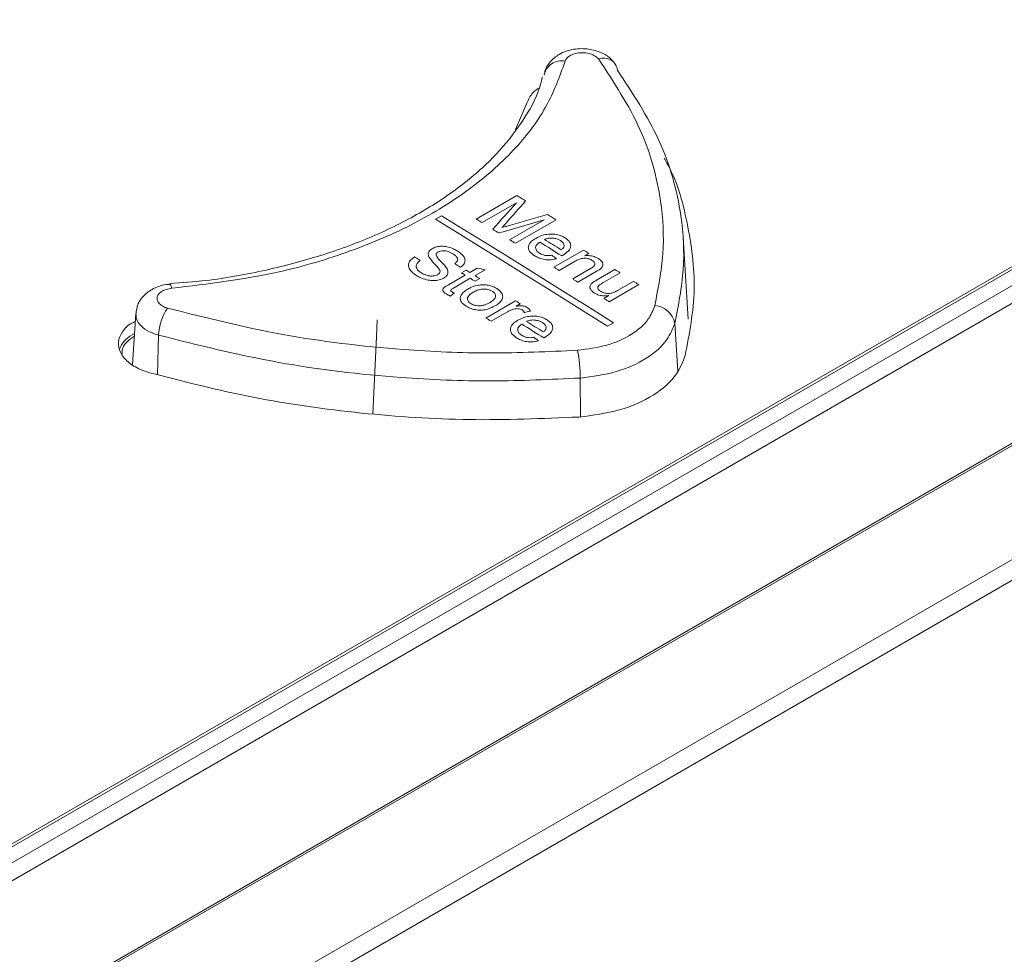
# Model space of a CAD drawing. Header units: millimetres. Extents: x 0 to 2100, y 0 to 1485.
# Tile 108 of 118: x 1598 to 1641, y 1302 to 1344. Entities that reach past the tile are written whole.
import ezdxf

# ---------------------------------------------------------------- set-up
doc = ezdxf.new("R2010")
doc.units = ezdxf.units.MM
doc.header["$LTSCALE"] = 5

msp = doc.modelspace()

# ---------------------------------------------------------------- linework, layer by layer
at = {"color": 7, "linetype": 'Continuous', "lineweight": 15}
for p, q in [((1591.163, 1302.444), (1706.834, 1369.219)), ((1591.387, 1303.425), (1705.188, 1369.121)), ((1705.683, 1369.27), (1591.395, 1303.293)), ((1707.227, 1368.649), (1591.557, 1301.874)), ((1588.313, 1293.748), (1710.009, 1364.001)), ((1710.027, 1363.913), (1588.331, 1293.66)), ((1588.426, 1288.625), (1711.348, 1359.586)), ((1711.783, 1358.913), (1588.861, 1287.952)), ((1620.17, 1339.842), (1619.666, 1338.667)), ((1617.907, 1334.669), (1619.723, 1335.717)), ((1619.7, 1335.398), (1618.163, 1334.511)), ((1616.352, 1334.816), (1616.087, 1334.663)), ((1619.397, 1333.749), (1620.934, 1334.636)), ((1621.469, 1334.639), (1619.653, 1333.591)), ((1627.379, 1330.194), (1627.144, 1333.85)), ((1621.376, 1332.521), (1622.703, 1333.287)), ((1622.936, 1333.142), (1622.751, 1333.035)), ((1622.321, 1332.787), (1621.609, 1332.376)), ((1616.662, 1331.739), (1617.407, 1332.169)), ((1617.244, 1332.269), (1617.454, 1332.39)), ((1617.617, 1332.29), (1617.94, 1332.476)), ((1618.305, 1332.408), (1617.85, 1332.145)), ((1622.214, 1331.998), (1623.007, 1332.456)), ((1623.259, 1332.322), (1622.447, 1331.853)), ((1623.282, 1331.943), (1624.1, 1332.415)), ((1624.333, 1332.27), (1623.611, 1331.853)), ((1604.209, 1331.755), (1604.216, 1331.757)), ((1617.64, 1332.024), (1616.887, 1331.59)), ((1618.059, 1332.015), (1617.85, 1331.894)), ((1625.171, 1331.745), (1623.844, 1330.978)), ((1624.242, 1331.488), (1624.939, 1331.891)), ((1623.611, 1331.124), (1623.828, 1331.25)), ((1618.338, 1330.25), (1619.666, 1331.016)), ((1619.875, 1330.886), (1619.69, 1330.779)), ((1602.695, 1330.449), (1602.548, 1328.168)), ((1619.276, 1330.512), (1618.571, 1330.105)), ((1623.777, 1329.883), (1624.042, 1330.036))]:
    msp.add_line(p, q, dxfattribs=at)
at = {"color": 8, "linetype": 'Continuous', "lineweight": 15}
for p, q in [((1626.775, 1330.011), (1626.909, 1327.879)), ((1603.709, 1329.485), (1603.664, 1327.722)), ((1622.543, 1327.568), (1622.56, 1325.839))]:
    msp.add_line(p, q, dxfattribs=at)
at = {"color": 7, "linetype": 'Continuous', "lineweight": 15, "flags": 128}
for points in [[(1619.723, 1335.717), (1619.771, 1335.687), (1619.819, 1335.658), (1619.868, 1335.628), (1619.916, 1335.598), (1619.964, 1335.569), (1620.012, 1335.539), (1620.06, 1335.509), (1620.108, 1335.48)], [(1624.042, 1330.036), (1623.081, 1330.64), (1622.12, 1331.242), (1621.159, 1331.842), (1620.198, 1332.44), (1619.236, 1333.037), (1618.275, 1333.632), (1617.314, 1334.225), (1616.352, 1334.816)], [(1621.087, 1334.875), (1621.135, 1334.846), (1621.183, 1334.816), (1621.231, 1334.787), (1621.278, 1334.757), (1621.326, 1334.728), (1621.374, 1334.698), (1621.422, 1334.669), (1621.469, 1334.639)], [(1616.087, 1334.663), (1617.049, 1334.072), (1618.01, 1333.479), (1618.971, 1332.884), (1619.933, 1332.287), (1620.894, 1331.689), (1621.855, 1331.089), (1622.816, 1330.487), (1623.777, 1329.883)], [(1618.163, 1334.511), (1618.131, 1334.531), (1618.099, 1334.55), (1618.067, 1334.57), (1618.035, 1334.59), (1618.003, 1334.61), (1617.971, 1334.629), (1617.939, 1334.649), (1617.907, 1334.669)], [(1618.913, 1334.049), (1618.879, 1334.069), (1618.846, 1334.09), (1618.812, 1334.111), (1618.779, 1334.131), (1618.745, 1334.152), (1618.712, 1334.173), (1618.678, 1334.193), (1618.645, 1334.214)], [(1619.653, 1333.591), (1619.621, 1333.61), (1619.589, 1333.63), (1619.557, 1333.65), (1619.525, 1333.67), (1619.493, 1333.69), (1619.461, 1333.709), (1619.429, 1333.729), (1619.397, 1333.749)], [(1621.724, 1333.03), (1621.602, 1333.106), (1621.48, 1333.182), (1621.358, 1333.258), (1621.236, 1333.334), (1621.114, 1333.41), (1620.992, 1333.486), (1620.87, 1333.561), (1620.748, 1333.637)], [(1620.957, 1333.758), (1621.05, 1333.7), (1621.143, 1333.643), (1621.237, 1333.585), (1621.33, 1333.527), (1621.423, 1333.469), (1621.516, 1333.411), (1621.609, 1333.353), (1621.702, 1333.296)], [(1615.149, 1332.979), (1615.181, 1332.959), (1615.213, 1332.94), (1615.245, 1332.92), (1615.277, 1332.9), (1615.309, 1332.881), (1615.341, 1332.861), (1615.373, 1332.841), (1615.405, 1332.821)], [(1622.703, 1333.287), (1622.732, 1333.269), (1622.762, 1333.251), (1622.791, 1333.233), (1622.82, 1333.215), (1622.849, 1333.196), (1622.878, 1333.178), (1622.907, 1333.16), (1622.936, 1333.142)], [(1617.198, 1332.521), (1617.166, 1332.541), (1617.134, 1332.561), (1617.102, 1332.58), (1617.07, 1332.6), (1617.038, 1332.62), (1617.006, 1332.64), (1616.974, 1332.66), (1616.942, 1332.679)], [(1621.609, 1332.376), (1621.58, 1332.394), (1621.551, 1332.412), (1621.522, 1332.43), (1621.493, 1332.448), (1621.464, 1332.467), (1621.434, 1332.485), (1621.405, 1332.503), (1621.376, 1332.521)], [(1617.407, 1332.169), (1617.387, 1332.181), (1617.366, 1332.194), (1617.346, 1332.206), (1617.326, 1332.219), (1617.305, 1332.232), (1617.285, 1332.244), (1617.265, 1332.257), (1617.244, 1332.269)], [(1617.454, 1332.39), (1617.474, 1332.378), (1617.494, 1332.365), (1617.515, 1332.353), (1617.535, 1332.34), (1617.556, 1332.327), (1617.576, 1332.315), (1617.596, 1332.302), (1617.617, 1332.29)], [(1617.85, 1332.145), (1617.876, 1332.129), (1617.902, 1332.113), (1617.928, 1332.097), (1617.954, 1332.08), (1617.981, 1332.064), (1618.007, 1332.048), (1618.033, 1332.032), (1618.059, 1332.015)], [(1624.1, 1332.415), (1624.129, 1332.397), (1624.159, 1332.379), (1624.188, 1332.361), (1624.217, 1332.343), (1624.246, 1332.324), (1624.275, 1332.306), (1624.304, 1332.288), (1624.333, 1332.27)], [(1617.85, 1331.894), (1617.823, 1331.911), (1617.797, 1331.927), (1617.771, 1331.943), (1617.745, 1331.959), (1617.719, 1331.976), (1617.692, 1331.992), (1617.666, 1332.008), (1617.64, 1332.024)], [(1622.447, 1331.853), (1622.418, 1331.871), (1622.389, 1331.889), (1622.36, 1331.908), (1622.331, 1331.926), (1622.302, 1331.944), (1622.273, 1331.962), (1622.244, 1331.98), (1622.214, 1331.998)], [(1624.939, 1331.891), (1624.968, 1331.872), (1624.997, 1331.854), (1625.026, 1331.836), (1625.055, 1331.818), (1625.084, 1331.799), (1625.113, 1331.781), (1625.142, 1331.763), (1625.171, 1331.745)], [(1619.666, 1331.016), (1619.692, 1331), (1619.718, 1330.984), (1619.744, 1330.967), (1619.77, 1330.951), (1619.797, 1330.935), (1619.823, 1330.918), (1619.849, 1330.902), (1619.875, 1330.886)], [(1623.844, 1330.978), (1623.815, 1330.997), (1623.786, 1331.015), (1623.757, 1331.033), (1623.728, 1331.051), (1623.699, 1331.07), (1623.67, 1331.088), (1623.641, 1331.106), (1623.611, 1331.124)], [(1613.483, 1330.172), (1613.448, 1329.41), (1613.288, 1325.975)], [(1618.571, 1330.105), (1618.542, 1330.123), (1618.513, 1330.141), (1618.484, 1330.16), (1618.455, 1330.178), (1618.426, 1330.196), (1618.397, 1330.214), (1618.368, 1330.232), (1618.338, 1330.25)], [(1620.922, 1329.363), (1620.8, 1329.439), (1620.678, 1329.516), (1620.556, 1329.592), (1620.433, 1329.669), (1620.311, 1329.745), (1620.189, 1329.822), (1620.067, 1329.898), (1619.945, 1329.975)], [(1620.155, 1330.096), (1620.248, 1330.037), (1620.341, 1329.979), (1620.434, 1329.921), (1620.527, 1329.862), (1620.62, 1329.804), (1620.713, 1329.746), (1620.806, 1329.687), (1620.9, 1329.629)]]:
    msp.add_lwpolyline(points, dxfattribs=at)
at = {"color": 8, "linetype": 'Continuous', "lineweight": 15, "flags": 128}
msp.add_lwpolyline([(1604.216, 1331.757), (1604.223, 1331.755), (1604.251, 1331.729), (1604.279, 1331.669), (1604.309, 1331.577)], dxfattribs=at)
at = {"color": 7, "linetype": 'Continuous', "lineweight": 15}
for centre, radius, start, end in [((1621.705, 1340.961), 0.779, 77.1279, 170.3002), ((1623.611, 1341.256), 0.605, 6.162, 112.7721), ((1625.828, 1329.842), 0.962, 10.1388, 86.9179), ((1606.141, 1329.345), 2.436, 146.4189, 176.708), ((1617.152, 1327.695), 5.393, 358.6492, 11.9236)]:
    msp.add_arc(centre, radius, start, end, dxfattribs=at)
for centre, major_axis, ratio, start_param, end_param in [((1662.836, 707.938), (1234.789, 1543.956), 0.22143, 1.334365, 1.335189), ((1662.508, 707.749), (1203.715, 1528.893), 0.223199, 1.328444, 1.329138), ((1535.469, 634.411), (2399.533, 767.266), 0.256249, 1.453472, 1.45416), ((1533.64, 633.355), (2431.875, 785.636), 0.252347, 1.453669, 1.454498), ((1601.153, 672.329), (-355.65, 749.066), 0.516, 5.500635, 5.501026), ((1584.543, 662.74), (894.489, -292.744), 0.69976, 1.759127, 1.759526), ((1777.531, 774.15), (4310.974, 3212.852), 0.101022, 1.532808, 1.532848), ((1529.588, 631.016), (2200.429, 653.905), 0.283064, 1.445773, 1.445897), ((1597.957, 670.484), (-355.65, 749.066), 0.516, 5.496074, 5.496464)]:
    msp.add_ellipse(centre, major_axis=major_axis, ratio=ratio, start_param=start_param, end_param=end_param, dxfattribs=at)
for points, knots in [([(1624.096, 1341.613), (1624.035, 1341.693), (1623.878, 1341.9), (1623.478, 1342.132), (1622.917, 1342.295), (1622.242, 1342.287), (1621.63, 1342.084), (1621.204, 1341.72), (1620.984, 1341.396), (1620.965, 1341.2), (1620.961, 1341.162)], [0, 0, 0, 0, 0.07937, 0.20626, 0.357186, 0.524001, 0.704733, 0.844626, 0.970083, 1, 1, 1, 1]), ([(1621.879, 1341.72), (1621.627, 1341.03), (1621.125, 1339.649), (1619.644, 1337.715), (1617.663, 1335.963), (1615.204, 1334.438), (1612.331, 1333.201), (1608.732, 1332.116), (1605.935, 1331.775), (1604.309, 1331.577)], [0, 0, 0, 0, 0.135325, 0.270649, 0.405946, 0.541243, 0.676543, 0.811843, 1, 1, 1, 1]), ([(1623.377, 1341.814), (1623.353, 1341.841), (1623.288, 1341.915), (1623.121, 1342.015), (1622.878, 1342.088), (1622.609, 1342.109), (1622.346, 1342.077), (1622.12, 1341.995), (1621.947, 1341.872), (1621.902, 1341.771), (1621.879, 1341.72)], [0, 0, 0, 0, 0.076216, 0.208356, 0.340436, 0.472427, 0.604335, 0.736206, 0.86809, 1, 1, 1, 1]), ([(1625.88, 1330.802), (1626.033, 1331.572), (1626.343, 1333.123), (1626.188, 1335.772), (1625.398, 1338.736), (1624.057, 1340.778), (1623.377, 1341.814)], [0, 0, 0, 0, 0.206688, 0.416403, 0.704036, 1, 1, 1, 1]), ([(1624.212, 1341.321), (1624.893, 1340.288), (1626.274, 1338.192), (1627.092, 1335.16), (1627.254, 1332.407), (1626.935, 1330.813), (1626.775, 1330.011)], [0, 0, 0, 0, 0.2875939, 0.5835247, 0.7902496, 1, 1, 1, 1]), ([(1620.857, 1341.013), (1620.823, 1340.866), (1620.67, 1340.195), (1620, 1339.025), (1618.866, 1337.556), (1617.35, 1336.202), (1615.536, 1334.981), (1613.437, 1333.923), (1611.089, 1333.041), (1608.541, 1332.365), (1606.225, 1331.936), (1604.749, 1331.825), (1604.207, 1331.784)], [0, 0, 0, 0, 0.032709, 0.148517, 0.263076, 0.375651, 0.487211, 0.599097, 0.710676, 0.822779, 0.934913, 1, 1, 1, 1]), ([(1620.717, 1340.516), (1620.704, 1340.51), (1620.49, 1340.406), (1620.299, 1340.163), (1620.204, 1339.928), (1620.17, 1339.842)], [0, 0, 0, 0, 0.039443, 0.649153, 1, 1, 1, 1]), ([(1627.241, 1328.57), (1627.43, 1329.556), (1627.807, 1331.529), (1627.385, 1334.477), (1626.871, 1336.453), (1626.306, 1337.377), (1626.295, 1337.394)], [0, 0, 0, 0, 0.334071, 0.668141, 0.993908, 1, 1, 1, 1]), ([(1413.666, 1147.244), (1424.425, 1150.242), (1442.019, 1155.145), (1466.019, 1162.449), (1484.298, 1168.539), (1500.647, 1174.626), (1515.069, 1180.654), (1528.818, 1187.19), (1541.699, 1194.262), (1553.375, 1201.854), (1563.785, 1209.907), (1573.297, 1218.22), (1582.194, 1226.769), (1590.711, 1235.45), (1598.892, 1243.958), (1606.943, 1252.222), (1615.027, 1260.194), (1623.563, 1268.004), (1632.819, 1275.672), (1643.102, 1283.047), (1654.412, 1290.07), (1666.471, 1296.667), (1680.64, 1303.539), (1697.023, 1310.561), (1715.597, 1317.703), (1734.653, 1324.429), (1754.002, 1330.877), (1766.989, 1335.087), (1773.479, 1337.19)], [0, 0, 0, 0, 0.071885, 0.117566, 0.163238, 0.198848, 0.234595, 0.270327, 0.305954, 0.341464, 0.376023, 0.410615, 0.445278, 0.479972, 0.514617, 0.546709, 0.578818, 0.610898, 0.642952, 0.676192, 0.709505, 0.74284, 0.776109, 0.820816, 0.865559, 0.910369, 0.95521, 1, 1, 1, 1]), ([(1773.625, 1336.806), (1765.536, 1334.215), (1749.355, 1329.031), (1725.311, 1320.962), (1705.705, 1313.763), (1690.467, 1307.578), (1678.858, 1302.49), (1667.198, 1296.885), (1655.6, 1290.666), (1644.589, 1283.938), (1634.358, 1276.675), (1624.811, 1268.941), (1615.915, 1260.858), (1607.434, 1252.536), (1598.43, 1243.31), (1588.76, 1233.243), (1578.009, 1222.458), (1568.398, 1213.672), (1560.075, 1206.867), (1553.45, 1201.899), (1546.4, 1197.118), (1538.886, 1192.539), (1530.934, 1188.18), (1522.552, 1183.987), (1513.8, 1179.97), (1501.645, 1174.83), (1485.811, 1168.857), (1466.136, 1162.251), (1450.07, 1157.319), (1432.627, 1152.184), (1421.868, 1149.149), (1413.796, 1146.872)], [0, 0, 0, 0, 0.0558164, 0.1116452, 0.1676267, 0.195715, 0.2238013, 0.2553665, 0.287022, 0.319033, 0.3517837, 0.3845416, 0.417982, 0.4515735, 0.4851805, 0.5283673, 0.5715598, 0.6148675, 0.6366162, 0.6583628, 0.6801905, 0.7020172, 0.72407, 0.7461245, 0.7687152, 0.791307, 0.836726, 0.882377, 0.9281061, 0.9460583, 1, 1, 1, 1]), ([(1619.24, 1334.494), (1619.225, 1334.477), (1619.194, 1334.442), (1619.133, 1334.374), (1619.086, 1334.323), (1619.055, 1334.289)], [0, 0, 0, 0, 0.250003, 0.500008, 1, 1, 1, 1]), ([(1619.055, 1334.289), (1619.086, 1334.299), (1619.149, 1334.318), (1619.244, 1334.345), (1619.338, 1334.373), (1619.401, 1334.392), (1619.433, 1334.401)], [0, 0, 0, 0, 0.250008, 0.500037, 0.750015, 1, 1, 1, 1]), ([(1414.241, 1144.13), (1425.206, 1146.831), (1443.415, 1151.317), (1468.503, 1158.109), (1488.857, 1164.236), (1504.913, 1169.748), (1516.854, 1174.366), (1525.646, 1178.069), (1534.208, 1182.019), (1542.52, 1186.248), (1550.437, 1190.757), (1558.887, 1196.168), (1567.618, 1202.561), (1576.524, 1209.964), (1586.271, 1218.918), (1596.746, 1229.431), (1606.915, 1240.061), (1615.963, 1249.321), (1623.935, 1257.145), (1632.323, 1264.774), (1641.306, 1272.167), (1651.086, 1279.262), (1661.793, 1286.091), (1673.335, 1292.608), (1685.606, 1298.871), (1698.382, 1304.834), (1712.143, 1310.783), (1726.818, 1316.717), (1747.536, 1324.666), (1763.368, 1330.394), (1773.927, 1334.214)], [0, 0, 0, 0, 0.07178, 0.119207, 0.166705, 0.209806, 0.23146, 0.253114, 0.275224, 0.297332, 0.319688, 0.342044, 0.37315, 0.40438, 0.435844, 0.483231, 0.530627, 0.562264, 0.593911, 0.625114, 0.65631, 0.687869, 0.719428, 0.752119, 0.784813, 0.817787, 0.850763, 0.888029, 0.925321, 1, 1, 1, 1]), ([(1774.085, 1333.833), (1763.537, 1330.061), (1747.71, 1324.403), (1726.974, 1316.521), (1710.78, 1310.017), (1694.142, 1302.783), (1679.154, 1295.514), (1666.607, 1288.71), (1656.309, 1282.524), (1645.58, 1275.27), (1634.78, 1266.802), (1624.797, 1257.81), (1616.106, 1249.291), (1605.803, 1238.744), (1595.694, 1228.139), (1585.115, 1217.692), (1576.746, 1209.992), (1567.748, 1202.505), (1558.27, 1195.554), (1548.226, 1189.261), (1537.787, 1183.604), (1526.602, 1178.291), (1514.746, 1173.325), (1502.315, 1168.671), (1486.987, 1163.478), (1468.618, 1157.91), (1443.541, 1151.05), (1425.322, 1146.495), (1414.36, 1143.755)], [0, 0, 0, 0, 0.074562, 0.111881, 0.149197, 0.19311, 0.237014, 0.266768, 0.29654, 0.326282, 0.366008, 0.405911, 0.437419, 0.468929, 0.53197, 0.563433, 0.594891, 0.626582, 0.658263, 0.686904, 0.715586, 0.744241, 0.773898, 0.803579, 0.83325, 0.880684, 0.928211, 1, 1, 1, 1]), ([(1620.512, 1333.03), (1620.427, 1333.093), (1620.284, 1333.197), (1620.218, 1333.382), (1620.251, 1333.539), (1620.37, 1333.687), (1620.496, 1333.766), (1620.562, 1333.809)], [0, 0, 0, 0, 0.265594, 0.443266, 0.620941, 0.800216, 1, 1, 1, 1]), ([(1620.562, 1333.809), (1620.676, 1333.866), (1620.863, 1333.96), (1621.198, 1334.009), (1621.481, 1333.99), (1621.712, 1333.922), (1621.826, 1333.858), (1621.873, 1333.831)], [0, 0, 0, 0, 0.305017, 0.496624, 0.688572, 0.870431, 1, 1, 1, 1]), ([(1621.663, 1333.711), (1621.596, 1333.745), (1621.485, 1333.802), (1621.283, 1333.83), (1621.115, 1333.818), (1621.012, 1333.784), (1620.965, 1333.762), (1620.957, 1333.758)], [0, 0, 0, 0, 0.323767, 0.545535, 0.768023, 0.961333, 1, 1, 1, 1]), ([(1621.873, 1333.831), (1621.94, 1333.783), (1622.063, 1333.694), (1622.134, 1333.529), (1622.119, 1333.372), (1622.006, 1333.207), (1621.866, 1333.116), (1621.785, 1333.064)], [0, 0, 0, 0, 0.210831, 0.388806, 0.56641, 0.751048, 1, 1, 1, 1]), ([(1615.932, 1333.348), (1615.995, 1333.377), (1616.121, 1333.435), (1616.358, 1333.463), (1616.626, 1333.435), (1616.865, 1333.356), (1617.004, 1333.278), (1617.06, 1333.246)], [0, 0, 0, 0, 0.189034, 0.379018, 0.55565, 0.820294, 1, 1, 1, 1]), ([(1620.748, 1333.637), (1620.692, 1333.596), (1620.6, 1333.527), (1620.549, 1333.403), (1620.569, 1333.296), (1620.637, 1333.209), (1620.7, 1333.166), (1620.725, 1333.149)], [0, 0, 0, 0, 0.2948569, 0.4911235, 0.6875947, 0.8795379, 1, 1, 1, 1]), ([(1621.831, 1333.473), (1621.83, 1333.494), (1621.826, 1333.551), (1621.77, 1333.636), (1621.697, 1333.686), (1621.663, 1333.711)], [0, 0, 0, 0, 0.2500514, 0.6398955, 1, 1, 1, 1]), ([(1621.702, 1333.296), (1621.719, 1333.308), (1621.753, 1333.334), (1621.805, 1333.388), (1621.829, 1333.436), (1621.831, 1333.469), (1621.831, 1333.473)], [0, 0, 0, 0, 0.251466, 0.503464, 0.946079, 1, 1, 1, 1]), ([(1615.257, 1332.134), (1615.155, 1332.204), (1614.988, 1332.319), (1614.869, 1332.52), (1614.875, 1332.694), (1614.971, 1332.854), (1615.089, 1332.937), (1615.149, 1332.979)], [0, 0, 0, 0, 0.285705, 0.468117, 0.651273, 0.825428, 1, 1, 1, 1]), ([(1615.808, 1332.956), (1615.782, 1333.019), (1615.741, 1333.119), (1615.805, 1333.259), (1615.889, 1333.318), (1615.932, 1333.348)], [0, 0, 0, 0, 0.446785, 0.715503, 1, 1, 1, 1]), ([(1616.239, 1332.45), (1616.204, 1332.492), (1616.134, 1332.578), (1615.97, 1332.74), (1615.872, 1332.87), (1615.808, 1332.956)], [0, 0, 0, 0, 0.251075, 0.501344, 1, 1, 1, 1]), ([(1616.205, 1333.2), (1616.191, 1333.191), (1616.154, 1333.168), (1616.116, 1333.122), (1616.111, 1333.085), (1616.109, 1333.067)], [0, 0, 0, 0, 0.253089, 0.641429, 1, 1, 1, 1]), ([(1616.109, 1333.067), (1616.134, 1333.016), (1616.179, 1332.921), (1616.316, 1332.785), (1616.456, 1332.646), (1616.539, 1332.539), (1616.58, 1332.485)], [0, 0, 0, 0, 0.246006, 0.456323, 0.727705, 1, 1, 1, 1]), ([(1616.86, 1333.119), (1616.783, 1333.163), (1616.673, 1333.225), (1616.489, 1333.258), (1616.359, 1333.255), (1616.263, 1333.23), (1616.218, 1333.207), (1616.205, 1333.2)], [0, 0, 0, 0, 0.415853, 0.584773, 0.753552, 0.930228, 1, 1, 1, 1]), ([(1616.942, 1332.679), (1616.982, 1332.713), (1617.049, 1332.768), (1617.079, 1332.865), (1617.053, 1332.959), (1616.972, 1333.046), (1616.894, 1333.097), (1616.86, 1333.119)], [0, 0, 0, 0, 0.250644, 0.419235, 0.588109, 0.818482, 1, 1, 1, 1]), ([(1617.06, 1333.246), (1617.166, 1333.17), (1617.327, 1333.055), (1617.419, 1332.859), (1617.395, 1332.711), (1617.308, 1332.596), (1617.228, 1332.542), (1617.198, 1332.521)], [0, 0, 0, 0, 0.355181, 0.540295, 0.72676, 0.897817, 1, 1, 1, 1]), ([(1621.485, 1332.9), (1621.383, 1332.876), (1621.193, 1332.832), (1620.903, 1332.862), (1620.68, 1332.934), (1620.567, 1332.999), (1620.512, 1333.03)], [0, 0, 0, 0, 0.306803, 0.569311, 0.790713, 1, 1, 1, 1]), ([(1620.725, 1333.149), (1620.782, 1333.119), (1620.877, 1333.067), (1621.048, 1333.034), (1621.178, 1333.038), (1621.253, 1333.05), (1621.281, 1333.055)], [0, 0, 0, 0, 0.365859, 0.611849, 0.858202, 1, 1, 1, 1]), ([(1621.785, 1333.064), (1621.78, 1333.061), (1621.77, 1333.056), (1621.75, 1333.044), (1621.735, 1333.036), (1621.724, 1333.03)], [0, 0, 0, 0, 0.250002, 0.500004, 1, 1, 1, 1]), ([(1623.089, 1332.823), (1623.043, 1332.847), (1622.95, 1332.896), (1622.788, 1332.925), (1622.627, 1332.917), (1622.472, 1332.868), (1622.375, 1332.816), (1622.321, 1332.787)], [0, 0, 0, 0, 0.203911, 0.410003, 0.546849, 0.746963, 1, 1, 1, 1]), ([(1622.751, 1333.035), (1622.832, 1333.038), (1622.996, 1333.045), (1623.213, 1332.988), (1623.319, 1332.929), (1623.364, 1332.904)], [0, 0, 0, 0, 0.362942, 0.730048, 1, 1, 1, 1]), ([(1615.405, 1332.821), (1615.349, 1332.777), (1615.259, 1332.705), (1615.212, 1332.581), (1615.241, 1332.462), (1615.324, 1332.351), (1615.417, 1332.288), (1615.456, 1332.262)], [0, 0, 0, 0, 0.267829, 0.434848, 0.601649, 0.835849, 1, 1, 1, 1]), ([(1616.58, 1332.485), (1616.609, 1332.43), (1616.658, 1332.334), (1616.631, 1332.192), (1616.552, 1332.098), (1616.48, 1332.053), (1616.456, 1332.037)], [0, 0, 0, 0, 0.353574, 0.609386, 0.86599, 1, 1, 1, 1]), ([(1623.007, 1332.456), (1623.051, 1332.482), (1623.123, 1332.526), (1623.196, 1332.595), (1623.215, 1332.659), (1623.199, 1332.72), (1623.157, 1332.777), (1623.111, 1332.808), (1623.089, 1332.823)], [0, 0, 0, 0, 0.265747, 0.438827, 0.576272, 0.713425, 0.867357, 1, 1, 1, 1]), ([(1623.364, 1332.904), (1623.419, 1332.863), (1623.512, 1332.794), (1623.573, 1332.68), (1623.568, 1332.575), (1623.517, 1332.503), (1623.474, 1332.463), (1623.465, 1332.455)], [0, 0, 0, 0, 0.3109936, 0.5281133, 0.7041599, 0.936647, 1, 1, 1, 1]), ([(1616.456, 1332.037), (1616.389, 1332.007), (1616.255, 1331.945), (1616.003, 1331.916), (1615.727, 1331.94), (1615.469, 1332.016), (1615.322, 1332.098), (1615.257, 1332.134)], [0, 0, 0, 0, 0.189339, 0.379571, 0.560554, 0.805064, 1, 1, 1, 1]), ([(1615.456, 1332.262), (1615.538, 1332.219), (1615.661, 1332.155), (1615.869, 1332.119), (1616.021, 1332.128), (1616.127, 1332.157), (1616.174, 1332.182), (1616.187, 1332.188)], [0, 0, 0, 0, 0.387382, 0.576269, 0.767002, 0.936126, 1, 1, 1, 1]), ([(1616.187, 1332.188), (1616.219, 1332.211), (1616.277, 1332.253), (1616.296, 1332.341), (1616.268, 1332.405), (1616.244, 1332.441), (1616.239, 1332.45)], [0, 0, 0, 0, 0.3123662, 0.5839088, 0.9069146, 1, 1, 1, 1]), ([(1623.465, 1332.455), (1623.449, 1332.443), (1623.418, 1332.419), (1623.349, 1332.375), (1623.295, 1332.343), (1623.259, 1332.322)], [0, 0, 0, 0, 0.250658, 0.501038, 1, 1, 1, 1]), ([(1604.216, 1331.75), (1604.191, 1331.75), (1603.934, 1331.75), (1603.503, 1331.602), (1603.043, 1331.279), (1602.761, 1330.874), (1602.722, 1330.58), (1602.705, 1330.447)], [0, 0, 0, 0, 0.033705, 0.34013, 0.592504, 0.815799, 1, 1, 1, 1]), ([(1616.568, 1331.323), (1616.526, 1331.351), (1616.458, 1331.397), (1616.409, 1331.476), (1616.407, 1331.544), (1616.483, 1331.64), (1616.586, 1331.697), (1616.662, 1331.739)], [0, 0, 0, 0, 0.223349, 0.358616, 0.494479, 0.620512, 1, 1, 1, 1]), ([(1617.535, 1331.546), (1617.587, 1331.573), (1617.731, 1331.651), (1617.983, 1331.733), (1618.194, 1331.734), (1618.276, 1331.734)], [0, 0, 0, 0, 0.252219, 0.70781, 1, 1, 1, 1]), ([(1618.276, 1331.734), (1618.328, 1331.729), (1618.472, 1331.715), (1618.666, 1331.657), (1618.781, 1331.592), (1618.828, 1331.566)], [0, 0, 0, 0, 0.251682, 0.696805, 1, 1, 1, 1]), ([(1623.185, 1331.364), (1623.13, 1331.406), (1623.035, 1331.478), (1622.977, 1331.596), (1622.985, 1331.704), (1623.04, 1331.772), (1623.081, 1331.81), (1623.086, 1331.814)], [0, 0, 0, 0, 0.31495, 0.544119, 0.723989, 0.964037, 1, 1, 1, 1]), ([(1623.086, 1331.814), (1623.101, 1331.826), (1623.13, 1331.849), (1623.196, 1331.892), (1623.248, 1331.923), (1623.282, 1331.943)], [0, 0, 0, 0, 0.2503718, 0.5007577, 1, 1, 1, 1]), ([(1623.392, 1331.71), (1623.373, 1331.687), (1623.338, 1331.646), (1623.336, 1331.576), (1623.37, 1331.513), (1623.419, 1331.471), (1623.451, 1331.45), (1623.457, 1331.446)], [0, 0, 0, 0, 0.269538, 0.487054, 0.704281, 0.945044, 1, 1, 1, 1]), ([(1623.611, 1331.853), (1623.592, 1331.842), (1623.553, 1331.819), (1623.477, 1331.773), (1623.426, 1331.736), (1623.392, 1331.71)], [0, 0, 0, 0, 0.250411, 0.500861, 1, 1, 1, 1]), ([(1604.309, 1331.577), (1604.222, 1331.565), (1604.05, 1331.541), (1603.839, 1331.442), (1603.694, 1331.31), (1603.634, 1331.155), (1603.663, 1330.995), (1603.78, 1330.849), (1603.943, 1330.748), (1604.067, 1330.707), (1604.112, 1330.692)], [0, 0, 0, 0, 0.13191, 0.263794, 0.395665, 0.527573, 0.659564, 0.791644, 0.923784, 1, 1, 1, 1]), ([(1616.752, 1331.233), (1616.736, 1331.24), (1616.703, 1331.253), (1616.64, 1331.282), (1616.597, 1331.307), (1616.568, 1331.323)], [0, 0, 0, 0, 0.250193, 0.500458, 1, 1, 1, 1]), ([(1616.887, 1331.59), (1616.866, 1331.577), (1616.828, 1331.554), (1616.781, 1331.523), (1616.766, 1331.492), (1616.768, 1331.467), (1616.789, 1331.439), (1616.813, 1331.423), (1616.827, 1331.413)], [0, 0, 0, 0, 0.255445, 0.469231, 0.585859, 0.701769, 0.825244, 1, 1, 1, 1]), ([(1616.827, 1331.413), (1616.835, 1331.409), (1616.854, 1331.397), (1616.887, 1331.379), (1616.912, 1331.367), (1616.924, 1331.36)], [0, 0, 0, 0, 0.249902, 0.624756, 1, 1, 1, 1]), ([(1617.454, 1330.773), (1617.372, 1330.834), (1617.234, 1330.938), (1617.178, 1331.121), (1617.219, 1331.288), (1617.354, 1331.432), (1617.481, 1331.512), (1617.535, 1331.546)], [0, 0, 0, 0, 0.2610135, 0.4383367, 0.6154847, 0.8369428, 1, 1, 1, 1]), ([(1617.769, 1331.402), (1617.693, 1331.353), (1617.579, 1331.279), (1617.508, 1331.147), (1617.517, 1331.042), (1617.576, 1330.954), (1617.639, 1330.911), (1617.664, 1330.894)], [0, 0, 0, 0, 0.346443, 0.527287, 0.708816, 0.884402, 1, 1, 1, 1]), ([(1618.619, 1331.445), (1618.572, 1331.469), (1618.478, 1331.519), (1618.303, 1331.546), (1618.119, 1331.539), (1617.935, 1331.49), (1617.826, 1331.432), (1617.769, 1331.402)], [0, 0, 0, 0, 0.187641, 0.377305, 0.539788, 0.757344, 1, 1, 1, 1]), ([(1618.521, 1330.942), (1618.598, 1330.993), (1618.715, 1331.069), (1618.774, 1331.206), (1618.758, 1331.314), (1618.694, 1331.395), (1618.636, 1331.433), (1618.619, 1331.445)], [0, 0, 0, 0, 0.360587, 0.547345, 0.734473, 0.917513, 1, 1, 1, 1]), ([(1618.828, 1331.566), (1618.909, 1331.505), (1619.048, 1331.4), (1619.101, 1331.214), (1619.06, 1331.054), (1618.939, 1330.914), (1618.821, 1330.84), (1618.764, 1330.804)], [0, 0, 0, 0, 0.263479, 0.450169, 0.636746, 0.823894, 1, 1, 1, 1]), ([(1623.828, 1331.25), (1623.772, 1331.245), (1623.642, 1331.233), (1623.434, 1331.255), (1623.277, 1331.309), (1623.205, 1331.352), (1623.185, 1331.364)], [0, 0, 0, 0, 0.247598, 0.569815, 0.882386, 1, 1, 1, 1]), ([(1623.457, 1331.446), (1623.506, 1331.421), (1623.604, 1331.371), (1623.775, 1331.343), (1623.938, 1331.355), (1624.091, 1331.406), (1624.187, 1331.458), (1624.242, 1331.488)], [0, 0, 0, 0, 0.2075195, 0.4164182, 0.5609154, 0.7475148, 1, 1, 1, 1]), ([(1618.764, 1330.804), (1618.657, 1330.746), (1618.485, 1330.655), (1618.177, 1330.596), (1617.915, 1330.606), (1617.661, 1330.663), (1617.526, 1330.735), (1617.454, 1330.773)], [0, 0, 0, 0, 0.292468, 0.468316, 0.644815, 0.812733, 1, 1, 1, 1]), ([(1617.664, 1330.894), (1617.709, 1330.87), (1617.799, 1330.822), (1617.97, 1330.795), (1618.141, 1330.799), (1618.334, 1330.845), (1618.449, 1330.905), (1618.521, 1330.942)], [0, 0, 0, 0, 0.179625, 0.360955, 0.522497, 0.703755, 1, 1, 1, 1]), ([(1619.69, 1330.779), (1619.731, 1330.784), (1619.823, 1330.795), (1619.957, 1330.801), (1620.083, 1330.776), (1620.141, 1330.745), (1620.169, 1330.73)], [0, 0, 0, 0, 0.251958, 0.558275, 0.780711, 1, 1, 1, 1]), ([(1620.169, 1330.73), (1620.188, 1330.718), (1620.224, 1330.693), (1620.282, 1330.636), (1620.308, 1330.589), (1620.325, 1330.558)], [0, 0, 0, 0, 0.251191, 0.5030025, 1, 1, 1, 1]), ([(1622.428, 1328.81), (1622.881, 1328.868), (1623.786, 1328.984), (1624.893, 1329.494), (1625.618, 1330.126), (1625.801, 1330.6), (1625.88, 1330.802)], [0, 0, 0, 0, 0.266888, 0.533727, 0.800435, 1, 1, 1, 1]), ([(1604.112, 1330.692), (1605.786, 1330.27), (1609.182, 1329.414), (1614.085, 1328.831), (1618.541, 1328.63), (1621.126, 1328.749), (1622.428, 1328.81)], [0, 0, 0, 0, 0.287635, 0.583597, 0.790286, 1, 1, 1, 1]), ([(1619.578, 1330.643), (1619.551, 1330.634), (1619.496, 1330.616), (1619.392, 1330.574), (1619.323, 1330.537), (1619.276, 1330.512)], [0, 0, 0, 0, 0.250408, 0.500999, 1, 1, 1, 1]), ([(1619.951, 1330.615), (1619.924, 1330.628), (1619.871, 1330.655), (1619.77, 1330.67), (1619.669, 1330.667), (1619.609, 1330.651), (1619.578, 1330.643)], [0, 0, 0, 0, 0.25184, 0.505455, 0.746377, 1, 1, 1, 1]), ([(1619.759, 1330.147), (1619.874, 1330.205), (1620.06, 1330.299), (1620.395, 1330.347), (1620.678, 1330.327), (1620.91, 1330.259), (1621.023, 1330.194), (1621.071, 1330.167)], [0, 0, 0, 0, 0.304994, 0.496591, 0.688529, 0.870395, 1, 1, 1, 1]), ([(1620.051, 1330.487), (1620.047, 1330.499), (1620.039, 1330.522), (1620.012, 1330.567), (1619.975, 1330.596), (1619.951, 1330.615)], [0, 0, 0, 0, 0.252173, 0.505066, 1, 1, 1, 1]), ([(1602.672, 1330.09), (1602.621, 1330.068), (1602.359, 1329.956), (1602.069, 1329.638), (1601.874, 1329.186), (1601.967, 1328.708), (1602.313, 1328.276), (1602.799, 1327.972), (1603.167, 1327.852), (1603.302, 1327.808)], [0, 0, 0, 0, 0.041286, 0.212651, 0.385601, 0.556179, 0.72935, 0.900887, 1, 1, 1, 1]), ([(1619.709, 1329.366), (1619.624, 1329.429), (1619.482, 1329.534), (1619.416, 1329.719), (1619.448, 1329.877), (1619.568, 1330.025), (1619.693, 1330.105), (1619.759, 1330.147)], [0, 0, 0, 0, 0.265568, 0.443254, 0.620944, 0.800205, 1, 1, 1, 1]), ([(1619.945, 1329.975), (1619.889, 1329.933), (1619.797, 1329.864), (1619.747, 1329.74), (1619.766, 1329.632), (1619.834, 1329.545), (1619.898, 1329.501), (1619.922, 1329.485)], [0, 0, 0, 0, 0.294832, 0.491094, 0.687559, 0.879512, 1, 1, 1, 1]), ([(1620.86, 1330.046), (1620.794, 1330.081), (1620.682, 1330.139), (1620.48, 1330.167), (1620.313, 1330.156), (1620.209, 1330.121), (1620.162, 1330.099), (1620.155, 1330.096)], [0, 0, 0, 0, 0.32373, 0.545499, 0.767987, 0.961297, 1, 1, 1, 1]), ([(1621.029, 1329.807), (1621.027, 1329.829), (1621.023, 1329.885), (1620.967, 1329.97), (1620.895, 1330.022), (1620.86, 1330.046)], [0, 0, 0, 0, 0.250013, 0.639912, 1, 1, 1, 1]), ([(1621.071, 1330.167), (1621.137, 1330.118), (1621.26, 1330.028), (1621.331, 1329.863), (1621.317, 1329.705), (1621.203, 1329.54), (1621.063, 1329.449), (1620.983, 1329.397)], [0, 0, 0, 0, 0.210893, 0.388899, 0.566535, 0.75117, 1, 1, 1, 1]), ([(1626.775, 1330.011), (1626.678, 1329.764), (1626.453, 1329.188), (1625.564, 1328.416), (1624.207, 1327.789), (1623.098, 1327.642), (1622.543, 1327.568)], [0, 0, 0, 0, 0.199535, 0.466267, 0.73314, 1, 1, 1, 1]), ([(1601.977, 1328.885), (1602.048, 1329.03), (1602.175, 1329.289), (1602.496, 1329.477), (1602.637, 1329.559)], [0, 0, 0, 0, 0.558353, 1, 1, 1, 1]), ([(1602.63, 1329.439), (1602.514, 1329.358), (1602.241, 1329.167), (1602.065, 1328.877), (1602.085, 1328.69), (1602.089, 1328.65)], [0, 0, 0, 0, 0.363809, 0.864207, 1, 1, 1, 1]), ([(1622.543, 1327.568), (1621.224, 1327.506), (1618.566, 1327.38), (1614.037, 1327.577), (1608.975, 1328.166), (1605.481, 1329.041), (1603.709, 1329.485)], [0, 0, 0, 0, 0.2067244, 0.4164753, 0.7040687, 1, 1, 1, 1]), ([(1619.922, 1329.485), (1619.979, 1329.454), (1620.074, 1329.402), (1620.245, 1329.368), (1620.376, 1329.371), (1620.451, 1329.384), (1620.478, 1329.389)], [0, 0, 0, 0, 0.365962, 0.611978, 0.858355, 1, 1, 1, 1]), ([(1620.9, 1329.629), (1620.917, 1329.642), (1620.951, 1329.668), (1621.003, 1329.721), (1621.027, 1329.77), (1621.029, 1329.803), (1621.029, 1329.807)], [0, 0, 0, 0, 0.251458, 0.503449, 0.946015, 1, 1, 1, 1]), ([(1620.683, 1329.232), (1620.581, 1329.209), (1620.391, 1329.165), (1620.101, 1329.196), (1619.878, 1329.269), (1619.764, 1329.334), (1619.709, 1329.366)], [0, 0, 0, 0, 0.3067678, 0.5692296, 0.790637, 1, 1, 1, 1]), ([(1620.983, 1329.397), (1620.978, 1329.394), (1620.967, 1329.388), (1620.947, 1329.377), (1620.932, 1329.368), (1620.922, 1329.363)], [0, 0, 0, 0, 0.250002, 0.500004, 1, 1, 1, 1]), ([(1622.488, 1325.826), (1623.111, 1325.906), (1624.357, 1326.065), (1625.882, 1326.767), (1626.881, 1327.639), (1627.133, 1328.291), (1627.241, 1328.57)], [0, 0, 0, 0, 0.266833, 0.533677, 0.800486, 1, 1, 1, 1]), ([(1603.302, 1327.808), (1604.833, 1327.415), (1607.895, 1326.629), (1612.723, 1325.953), (1617.624, 1325.624), (1620.856, 1325.758), (1622.488, 1325.826)], [0, 0, 0, 0, 0.251847, 0.503694, 0.749284, 1, 1, 1, 1])]:
    msp.add_open_spline(points, degree=3, knots=knots, dxfattribs=at)
at = {"color": 8, "linetype": 'Continuous', "lineweight": 15}
msp.add_open_spline([(1603.709, 1329.485), (1603.61, 1329.516), (1603.339, 1329.6), (1602.987, 1329.817), (1602.723, 1330.122), (1602.708, 1330.343), (1602.7, 1330.449)], degree=3, knots=[0, 0, 0, 0, 0.164164, 0.44882, 0.733463, 1, 1, 1, 1], dxfattribs=at)

doc.saveas('drawing.dxf')
